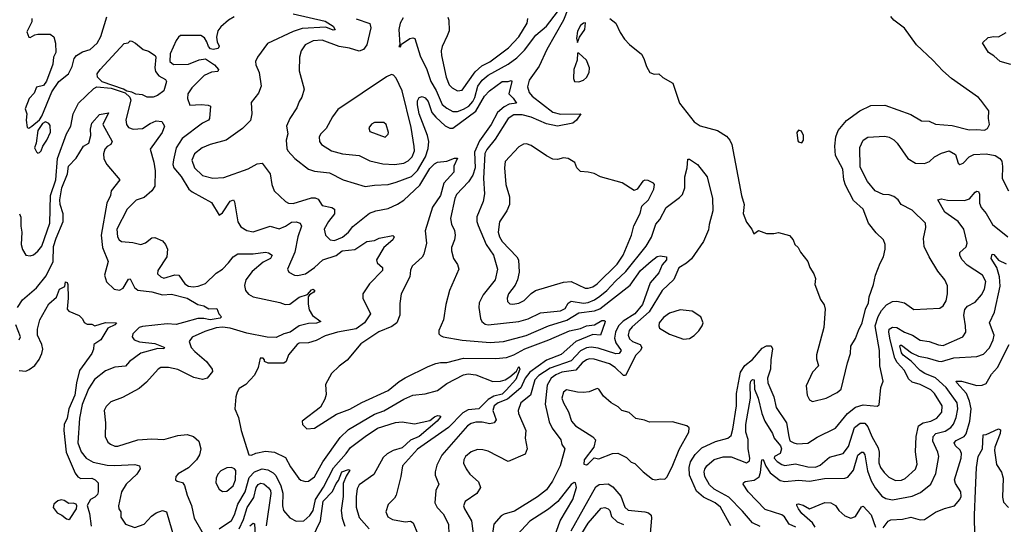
# Model space of a CAD drawing. Extents: x 2323203 to 2567568, y 883585 to 1022917.
# Tile 19 of 256: x 2359906 to 2366314, y 1002765 to 1006048. Entities that reach past the tile are written whole.
import ezdxf

# ---------------------------------------------------------------- set-up
doc = ezdxf.new("R2010")
doc.units = 0

msp = doc.modelspace()

# ---------------------------------------------------------------- linework, layer by layer
at = {"layer": '0CON10XD'}
for points in [[(2363473.5, 1006116.5), (2363444.2, 1006045), (2363336.4, 1005853.6), (2363286, 1005745), (2363221.5, 1005655), (2363210.6, 1005610.6), (2363221, 1005575), (2363240.5, 1005550.5), (2363375.8, 1005445.8), (2363425, 1005433), (2363557.5, 1005435), (2363529.5, 1005395), (2363505, 1005375.5), (2363405.5, 1005354.5), (2363335, 1005369.5), (2363235, 1005413.3), (2363175, 1005428.6), (2363121.8, 1005428.2), (2363085, 1005405.4), (2363000.2, 1005269.8), (2362946.2, 1005203.8), (2362933.6, 1005176.4), (2362925.3, 1005015), (2362931.8, 1004915), (2362922.1, 1004865), (2362880, 1004765), (2362880, 1004735), (2362888.6, 1004708.6), (2362941.3, 1004585), (2362990.4, 1004515), (2363014.6, 1004425), (2363000.5, 1004355), (2362921.5, 1004258.5), (2362896.5, 1004205), (2362893.3, 1004175), (2362905.8, 1004104.2), (2362913.6, 1004083.6), (2362935, 1004066.9), (2362955, 1004062.7), (2363153.4, 1004083.4), (2363215, 1004101.4), (2363295, 1004139.7), (2363425, 1004152.6), (2363455, 1004169.1), (2363476.3, 1004203.7), (2363494, 1004216), (2363575, 1004204.2), (2363605, 1004207.2), (2363647.3, 1004225), (2363681.6, 1004248.4), (2363726.2, 1004285), (2363783, 1004347), (2363850.2, 1004409.8), (2363982.4, 1004575), (2364016.8, 1004633.2), (2364045, 1004718.1), (2364072.9, 1004747.1), (2364113.2, 1004825), (2364200, 1004890), (2364218.6, 1004911.4), (2364234.7, 1004955), (2364235.4, 1005025), (2364250, 1005085), (2364255, 1005140), (2364265, 1005140), (2364318, 1005105), (2364380.6, 1005025), (2364414.5, 1004885), (2364417.8, 1004805), (2364392.5, 1004715), (2364389.5, 1004680.5), (2364355.8, 1004605), (2364278.8, 1004491.2), (2364245.2, 1004464.8), (2364195, 1004433.3), (2364162.5, 1004357.5), (2364087.1, 1004285), (2364002.4, 1004147.6), (2363891.4, 1004048.6), (2363872.7, 1004025), (2363866.5, 1003995), (2363875, 1003970.8), (2363894.6, 1003955), (2363943.9, 1003935), (2363954.2, 1003915), (2363945, 1003896.2), (2363915, 1003864.4), (2363847.6, 1003732.4), (2363835, 1003733.5), (2363781.5, 1003785), (2363745, 1003808.6), (2363645, 1003838.7), (2363615, 1003840.7), (2363595, 1003835.3), (2363567.2, 1003815), (2363525, 1003766.6), (2363435, 1003754.8), (2363395, 1003738.1), (2363365.3, 1003715), (2363339.2, 1003670.8), (2363325.3, 1003545.3), (2363351.5, 1003431.5), (2363370.7, 1003390.7), (2363427.8, 1003315), (2363433.8, 1003283.8), (2363453.6, 1003255), (2363422.5, 1003145), (2363373.1, 1003045), (2363335, 1002989.6), (2363275, 1002943.8), (2363125, 1002850), (2363058.6, 1002831.4), (2363039.6, 1002820.4), (2362991.2, 1002765), (2362982.5, 1002705)], [(2359984, 1006055), (2359984, 1006035), (2359951.7, 1005968.3), (2359965, 1005935.4), (2359975, 1005932.8), (2360005, 1005950.5), (2360025, 1005954.4), (2360105, 1005954.4), (2360127.2, 1005937.2), (2360140, 1005895), (2360141.6, 1005835), (2360127, 1005805), (2360121.1, 1005758.9), (2360081.1, 1005648.9), (2360060.5, 1005619.5), (2360015, 1005609.5), (2360000.9, 1005569.1), (2359967.1, 1005535), (2359941.7, 1005468.3), (2359952, 1005435), (2359947.5, 1005395), (2359955, 1005347.5), (2359965, 1005343.3), (2359985.7, 1005354.3), (2360033.9, 1005396.1), (2360050.7, 1005419.3), (2360115, 1005578), (2360161.2, 1005645), (2360223.3, 1005695), (2360246.6, 1005743.4), (2360260, 1005795), (2360275.5, 1005814.5), (2360315, 1005838.1), (2360365, 1005853.5), (2360409.6, 1005895), (2360435, 1005939.2), (2360474, 1006066)], [(2361302.5, 1006067.5), (2361265, 1006045.4), (2361215, 1006002.1), (2361194.8, 1005975), (2361186.4, 1005935), (2361190.9, 1005905), (2361204, 1005875), (2361198.6, 1005861.4), (2361165, 1005854.3), (2361148.5, 1005858.5), (2361135, 1005874), (2361123.6, 1005903.6), (2361109.5, 1005929.5), (2361084, 1005945), (2360953.3, 1005945), (2360938.5, 1005935), (2360925, 1005912.7), (2360885.3, 1005825), (2360883.3, 1005775), (2360906.1, 1005756.1), (2361005, 1005757.8), (2361075, 1005786.1), (2361115, 1005794.4), (2361174.2, 1005755), (2361200, 1005725), (2361195, 1005712), (2361153.8, 1005706.2), (2361105.8, 1005685), (2361025.8, 1005605), (2361000.8, 1005565), (2360997.1, 1005535), (2361012.6, 1005492.6), (2361086.5, 1005496.5), (2361132.6, 1005492.6), (2361147.5, 1005485), (2361140.5, 1005405), (2361134.2, 1005395), (2361095, 1005373.9), (2360962.5, 1005275), (2360925.3, 1005214.7), (2360906.4, 1005136.4), (2360903.6, 1005105), (2360910, 1005085), (2360957.1, 1005027.1), (2361006, 1004946), (2361027.4, 1004927.4), (2361155, 1004857.5), (2361205, 1004776.7), (2361225, 1004791.2), (2361275, 1004868.1), (2361296.9, 1004876.9), (2361305, 1004862.5), (2361325, 1004732.5), (2361345, 1004700.9), (2361385, 1004676.2), (2361425, 1004668), (2361535, 1004703.8), (2361595, 1004687.5), (2361636.4, 1004703.6), (2361675, 1004730.4), (2361705, 1004732.7), (2361731.2, 1004725), (2361738.9, 1004705), (2361716.5, 1004635), (2361697.2, 1004535), (2361648.8, 1004425), (2361656.7, 1004405), (2361695, 1004385.8), (2361715, 1004382.9), (2361766, 1004394), (2361825, 1004434.6), (2361879.6, 1004485), (2361965, 1004512.8), (2362005, 1004543.4), (2362087.4, 1004552.6), (2362165, 1004605.6), (2362215, 1004611.9), (2362245, 1004625.6), (2362334, 1004644), (2362342.5, 1004635), (2362334.5, 1004615), (2362276.7, 1004565), (2362228.8, 1004485), (2362232.5, 1004465), (2362266.7, 1004435), (2362266.2, 1004415), (2362181.5, 1004328.5), (2362140, 1004265), (2362138.7, 1004235), (2362188.5, 1004135), (2362150.2, 1004075), (2362095, 1004037), (2361975, 1004015.3), (2361895, 1003990.5), (2361835, 1003961.3)], [(2361685, 1006086.5), (2361895, 1006038.1), (2361946, 1006005), (2361958.2, 1005981.8), (2361945, 1005979.6), (2361898.6, 1005998.6), (2361745, 1005991.7), (2361685, 1005972), (2361517.9, 1005892.1), (2361454.4, 1005805), (2361440, 1005775), (2361442.9, 1005755), (2361465.5, 1005705.5), (2361478.5, 1005615), (2361460.9, 1005569.1), (2361411.7, 1005508.3), (2361417.5, 1005435), (2361407.9, 1005392.1), (2361355, 1005340.8), (2361250, 1005265), (2361145, 1005236.6), (2361093.3, 1005215), (2361044, 1005176), (2361026.9, 1005135), (2361042.9, 1005085), (2361095, 1005034.7), (2361162.7, 1005017.3), (2361235, 1005021.3), (2361392.6, 1005077.4), (2361450.7, 1005109.3), (2361485, 1005114.5), (2361536.5, 1005045), (2361547.1, 1004975), (2361562.5, 1004935), (2361636, 1004865), (2361655, 1004854.5), (2361685, 1004853.1), (2361805, 1004888.5), (2361829.1, 1004889.1), (2361849.2, 1004879.2), (2361875, 1004840), (2361936.6, 1004826.6), (2361954.4, 1004815), (2361955.5, 1004785), (2361915.4, 1004735), (2361887.1, 1004685), (2361896.8, 1004646.8), (2361926.2, 1004615), (2361955, 1004610.5), (2362006.7, 1004633.3), (2362045.5, 1004665), (2362075, 1004703.3), (2362181.7, 1004788.3), (2362224.7, 1004805.3), (2362305, 1004819.6), (2362365, 1004847.1), (2362405, 1004874.7), (2362509.2, 1004970.8), (2362575, 1005079.2), (2362605, 1005110.5), (2362625, 1005120), (2362685, 1005127.8), (2362735, 1005147.8), (2362755, 1005147.5), (2362731.1, 1005095), (2362730.8, 1005055), (2362665.8, 1004984.2), (2362645.3, 1004905), (2362592.9, 1004827.1), (2362543.8, 1004675), (2362553.3, 1004595), (2362536.8, 1004523.2), (2362525, 1004503.1), (2362460, 1004445), (2362449.3, 1004419.3)], [(2362095, 1006053.8), (2362183.8, 1006023.8), (2362192.1, 1005995), (2362164.1, 1005885), (2362143.6, 1005855), (2362115, 1005843.6), (2362053.1, 1005863.1), (2361985, 1005872.8), (2361875, 1005914.7), (2361815, 1005910.4), (2361764.3, 1005885), (2361736.7, 1005845), (2361726.5, 1005805), (2361724.6, 1005715), (2361757.5, 1005595), (2361742.5, 1005545), (2361725.8, 1005515), (2361710, 1005475), (2361665, 1005406.2), (2361642.5, 1005355), (2361650, 1005305), (2361640, 1005265), (2361645, 1005210), (2361652, 1005195), (2361696.7, 1005145), (2361785, 1005074.6), (2361825, 1005063.1), (2361921.9, 1005051.9), (2362011.2, 1005005), (2362155, 1004961.8), (2362215, 1004972.3), (2362305, 1004976.4), (2362355, 1004991.2), (2362455, 1005028.1), (2362495, 1005066), (2362547.7, 1005155), (2362565, 1005210.8), (2362569, 1005255), (2362560, 1005295), (2362504.7, 1005435.3), (2362494.8, 1005494.8), (2362495, 1005520), (2362505, 1005540.8), (2362525, 1005549.2), (2362545, 1005539.4), (2362565.3, 1005515), (2362588.1, 1005445), (2362613.2, 1005413.2), (2362675, 1005357.5), (2362705, 1005341.9), (2362725, 1005341.6), (2362875, 1005453.2), (2362930.4, 1005549.6), (2362963.8, 1005585), (2363045, 1005645.4), (2363085, 1005645.7), (2363105, 1005653.3), (2363107.8, 1005645), (2363088.9, 1005565), (2363118.1, 1005538.1), (2363140, 1005505), (2363091.5, 1005498.5), (2363058.9, 1005481.1), (2363015.3, 1005445), (2362973.8, 1005365), (2362899.2, 1005260.8), (2362865.8, 1005185), (2362869.9, 1005085), (2362856, 1005036), (2362827.3, 1004992.7), (2362748.5, 1004911.5), (2362737.1, 1004885), (2362710.6, 1004755), (2362716.6, 1004716.6), (2362735.4, 1004675.4), (2362739.1, 1004645), (2362735.4, 1004614.6), (2362717.1, 1004565), (2362716.9, 1004545), (2362728.6, 1004495), (2362755.8, 1004455), (2362762.9, 1004425), (2362703.1, 1004285), (2362678.2, 1004195), (2362663.1, 1004095), (2362634.4, 1004025), (2362634.3, 1004005), (2362645, 1003992.5), (2362662.5, 1003985), (2362785, 1003961.8), (2362967.4, 1003947.4), (2363055, 1003954.7), (2363202.4, 1003992.4), (2363346.7, 1004055), (2363466.6, 1004093.4), (2363545, 1004140.6), (2363647.3, 1004152.7), (2363682.3, 1004167.7), (2363879, 1004321), (2363946.8, 1004415), (2364015, 1004477.1), (2364055, 1004506.1), (2364075, 1004512.5), (2364114.4, 1004505), (2364115.2, 1004485), (2364086.5, 1004453.5), (2364065, 1004400.9), (2364008.2, 1004335), (2363958.3, 1004195), (2363908.9, 1004135), (2363833.5, 1004086.5), (2363802.3, 1004055), (2363782.5, 1004015), (2363776.8, 1003975), (2363786.3, 1003946.3), (2363819.4, 1003895), (2363807.8, 1003875), (2363785, 1003874.8), (2363671.3, 1003911.3), (2363625, 1003917.2), (2363595, 1003913.6), (2363555, 1003893), (2363495, 1003828.7), (2363358.5, 1003781.5), (2363285, 1003732.3), (2363258, 1003705), (2363231.1, 1003605), (2363168.2, 1003555), (2363150, 1003505), (2363151.2, 1003485), (2363200, 1003375), (2363195.6, 1003325), (2363208.9, 1003255), (2363195, 1003220), (2363085, 1003172.5), (2362955, 1003240), (2362920.3, 1003249.7), (2362885, 1003251.2), (2362845, 1003235.4), (2362807.8, 1003205), (2362796.7, 1003185), (2362795, 1003162.5), (2362811.1, 1003125), (2362835, 1003090), (2362891.4, 1003041.4), (2362904, 1003005), (2362880.8, 1002965), (2362805, 1002913.1), (2362793.8, 1002885), (2362800, 1002865), (2362846.9, 1002786.9), (2362865.3, 1002635)], [(2362400.5, 1006059.5), (2362382.7, 1006025), (2362374.2, 1005985), (2362380, 1005885), (2362373.6, 1005873.6), (2362385, 1005872.5), (2362391.2, 1005888.8), (2362445, 1005925.6), (2362465, 1005930), (2362477.5, 1005925), (2362512.8, 1005812.8), (2362555.3, 1005725), (2362581.6, 1005645), (2362617.2, 1005587.2), (2362656.4, 1005496.4), (2362685, 1005471.3), (2362725, 1005451.6), (2362755, 1005450.5), (2362795.1, 1005464.9), (2362828.1, 1005485), (2362855.6, 1005515), (2362868.3, 1005541.7), (2362886.8, 1005615), (2362915, 1005655.3), (2362955, 1005687.3), (2363085, 1005758.4), (2363141, 1005799), (2363190.9, 1005849.1), (2363265, 1005946.4), (2363334.6, 1006005), (2363405, 1006098.2)], [(2362692.9, 1006065), (2362698.9, 1006045), (2362700.8, 1005975), (2362687.2, 1005942.8), (2362655.3, 1005874.7), (2362648.8, 1005845), (2362650, 1005815), (2362682, 1005675), (2362701.5, 1005625), (2362720, 1005605), (2362755, 1005584.5), (2362785, 1005588.8), (2362870.5, 1005709.5), (2362913.1, 1005746.9), (2362965, 1005774.7), (2363086.4, 1005865), (2363155, 1005936.5), (2363207.5, 1006025), (2363212.2, 1006055)], [(2363746.1, 1006056.1), (2363786.2, 1006025), (2363814.5, 1005964.5), (2363842.2, 1005922.2), (2363875, 1005885.8), (2363952.7, 1005822.7), (2363968.6, 1005795), (2363985, 1005742.5), (2364007.5, 1005705), (2364033.9, 1005693.9), (2364065, 1005696), (2364092, 1005672), (2364155.7, 1005635), (2364199.6, 1005505), (2364294.3, 1005384.3), (2364335, 1005356.9), (2364446.8, 1005326.8), (2364505, 1005289.6), (2364528.2, 1005265), (2364539.6, 1005235), (2364604.2, 1004905), (2364621.4, 1004845), (2364615, 1004787.5), (2364635, 1004730), (2364671.2, 1004685), (2364683.6, 1004653.6), (2364715, 1004676.7), (2364765, 1004656.7), (2364813.6, 1004656.4), (2364845, 1004663.3), (2364915, 1004643.8), (2364940, 1004615), (2364950, 1004585), (2364972.5, 1004565), (2364986.2, 1004535), (2365034.4, 1004474.4), (2365048.8, 1004435), (2365074.3, 1004395), (2365084.2, 1004365), (2365080.6, 1004325), (2365118.3, 1004228.3), (2365141.7, 1004191.7), (2365147.5, 1004165), (2365139.2, 1004045), (2365092.4, 1003867.6), (2365092.2, 1003842.2), (2365104.2, 1003795), (2365065.8, 1003754.2), (2365024, 1003665), (2365031.2, 1003605), (2365046.7, 1003575), (2365065, 1003563.8), (2365155, 1003585.7), (2365225, 1003622.5), (2365252.5, 1003645), (2365292.7, 1003815), (2365313.6, 1003875), (2365315.5, 1003924.5), (2365345, 1003973.8), (2365365.4, 1004025), (2365387.6, 1004075), (2365409.5, 1004165), (2365430, 1004205), (2365434.5, 1004245), (2365463.1, 1004325), (2365475.6, 1004385), (2365505, 1004463.8), (2365528, 1004505), (2365539.2, 1004555), (2365538.6, 1004585), (2365527.5, 1004615), (2365480.5, 1004660.5), (2365429.4, 1004725), (2365394.4, 1004815), (2365332.6, 1004872.6), (2365280.7, 1004970.7), (2365270, 1005005), (2365263.4, 1005075), (2365215.8, 1005165), (2365210, 1005225), (2365218, 1005285), (2365233.4, 1005326.6), (2365287, 1005393), (2365374, 1005456), (2365445, 1005489.7), (2365535, 1005492.9), (2365705, 1005431.4), (2365775, 1005390.8), (2365825, 1005388), (2365865, 1005367.5), (2365975, 1005360), (2366085, 1005330.8), (2366135, 1005334), (2366185, 1005328.8), (2366205, 1005340), (2366216.2, 1005365), (2366210, 1005405), (2366213.8, 1005455), (2366161.2, 1005525), (2366145, 1005542), (2365970.8, 1005665), (2365914.2, 1005715), (2365848.8, 1005785), (2365741.4, 1005885), (2365663.8, 1005993.8), (2365595, 1006044.5), (2365575, 1006068.6)], [(2363535, 1005900), (2363550, 1005935), (2363583.3, 1005985), (2363587.5, 1006027.5), (2363575, 1006026.2), (2363555, 1006010), (2363535, 1005972.5), (2363530, 1005925), (2363535, 1005900)], [(2366355, 1005755.8), (2366287.5, 1005775), (2366245, 1005813.3), (2366210, 1005835), (2366171.7, 1005898.3), (2366208.3, 1005931.7), (2366245, 1005938.8), (2366275, 1005936.7), (2366325.8, 1005964.2)], [(2360735, 1005543.5), (2360705, 1005559.4), (2360662.4, 1005562.4), (2360635, 1005575.9), (2360602.3, 1005582.3), (2360582.5, 1005595), (2360443.7, 1005643.7), (2360412.5, 1005675), (2360411, 1005695), (2360430.4, 1005725), (2360585, 1005893.3), (2360611.7, 1005898.3), (2360625, 1005910), (2360635, 1005907.5), (2360660, 1005895), (2360710, 1005855), (2360745, 1005842.5), (2360787.5, 1005815), (2360791.2, 1005805), (2360785.2, 1005735), (2360790.5, 1005710.5), (2360811.8, 1005681.8), (2360855, 1005658.7), (2360861.4, 1005645), (2360843, 1005585), (2360803.8, 1005555), (2360775, 1005544.5), (2360735, 1005543.5)], [(2363545, 1005644), (2363575, 1005654), (2363595, 1005671.2), (2363612.9, 1005705), (2363614.2, 1005734.2), (2363594.1, 1005784.1), (2363545, 1005830), (2363535, 1005830), (2363533.3, 1005785), (2363512, 1005725), (2363510, 1005665), (2363516.7, 1005646.7), (2363545, 1005644)], [(2362345.3, 1005105.3), (2362405, 1005114.1), (2362435, 1005129.6), (2362459.1, 1005155), (2362474.7, 1005195), (2362473.6, 1005223.6), (2362454.1, 1005345.9), (2362394.7, 1005584.7), (2362355, 1005666.7), (2362337.7, 1005687.7), (2362325, 1005692.5), (2362292.7, 1005677.3), (2361976.6, 1005463.4), (2361941.4, 1005415), (2361900.2, 1005339.8), (2361865.7, 1005305), (2361854.4, 1005285), (2361857.1, 1005255), (2361869.2, 1005235), (2361935.3, 1005195.3), (2362006, 1005176), (2362115, 1005164.6), (2362185, 1005130.4), (2362269.5, 1005109.5), (2362345.3, 1005105.3)], [(2359905, 1004783.8), (2359913.6, 1004763.6), (2359914.1, 1004705), (2359919.5, 1004665), (2359916.7, 1004585), (2359925, 1004553.3), (2359945, 1004516.7), (2359975, 1004512.5), (2359995, 1004517.5), (2360025, 1004541.4), (2360049.6, 1004575), (2360102.6, 1004725), (2360105.5, 1004905), (2360141.9, 1005005), (2360153, 1005145), (2360211.5, 1005305), (2360238.3, 1005355), (2360254.8, 1005435.2), (2360287.7, 1005505), (2360388.8, 1005601.2), (2360408.1, 1005611.9), (2360501.6, 1005601.6), (2360592.4, 1005572.4), (2360623.1, 1005545), (2360629.1, 1005525), (2360597.1, 1005397.1), (2360600.4, 1005365), (2360615, 1005346.4), (2360645, 1005336.4), (2360705, 1005340.8), (2360755, 1005373.5), (2360795, 1005390.6), (2360830, 1005385), (2360848.5, 1005355), (2360832.3, 1005315), (2360755.4, 1005205), (2360779.9, 1005119.9), (2360787.9, 1005065), (2360785.6, 1004964.4), (2360765.5, 1004934.5), (2360715, 1004892), (2360665, 1004872.9), (2360604.7, 1004815.3), (2360538.1, 1004685), (2360541.9, 1004635), (2360552.5, 1004615), (2360567.5, 1004605), (2360641.7, 1004598.3), (2360695, 1004584.5), (2360724.6, 1004595.4), (2360765, 1004628), (2360785, 1004630.6), (2360835, 1004610), (2360854.3, 1004585), (2360867.5, 1004555), (2360864.5, 1004505.5), (2360804, 1004415), (2360802.5, 1004395), (2360824.2, 1004375), (2360845, 1004366.5), (2360915, 1004388.4), (2360942, 1004385), (2360979.7, 1004329.7), (2361005, 1004314.7), (2361035, 1004310.3), (2361066.6, 1004313.4), (2361115, 1004331.5), (2361185, 1004398.8), (2361225.5, 1004425), (2361265.6, 1004465), (2361294.2, 1004505), (2361325, 1004524.2), (2361425, 1004524.4), (2361505, 1004534.4), (2361525, 1004530), (2361548, 1004515), (2361539.1, 1004495), (2361490.2, 1004469.8), (2361419.7, 1004410.3), (2361377.7, 1004355), (2361369.1, 1004319.1), (2361376.5, 1004285), (2361395, 1004261.1), (2361425, 1004244.5), (2361598.7, 1004208.7), (2361634.4, 1004194.4), (2361665, 1004197.5), (2361725, 1004243.2), (2361779.1, 1004260.9), (2361805, 1004290), (2361816.7, 1004295), (2361825.7, 1004285), (2361821.2, 1004275), (2361792, 1004258), (2361784.2, 1004245.8), (2361782.3, 1004197.7), (2361789.7, 1004159.7), (2361812.4, 1004122.4), (2361866.7, 1004085), (2361837.3, 1004072.7), (2361785, 1004071.1), (2361725, 1004055.4), (2361665.5, 1004015), (2361625.7, 1004004.3), (2361575, 1003980), (2361517.4, 1003982.6), (2361385, 1004008.6), (2361275, 1004041.5), (2361225, 1004046.9), (2361185, 1004042.4), (2361111, 1004019), (2361027.7, 1003982.3), (2361009.6, 1003955), (2361021.3, 1003915), (2361045, 1003888.2), (2361120.9, 1003825), (2361159.5, 1003775), (2361161.2, 1003758.8), (2361125, 1003715.5), (2361095, 1003706.9), (2361039, 1003719), (2360935, 1003771.9), (2360874.7, 1003785.3), (2360825, 1003785.4), (2360807.1, 1003775), (2360730.5, 1003689.5), (2360682.6, 1003647.4), (2360575, 1003589.4), (2360499.1, 1003560.9), (2360468.8, 1003531.2), (2360456.5, 1003505), (2360464.5, 1003425), (2360463.1, 1003335), (2360479.3, 1003299.3), (2360496.2, 1003285), (2360525, 1003273.5), (2360545, 1003273.8), (2360675, 1003314.6), (2360765, 1003320), (2360845, 1003315.6), (2360935, 1003343.1), (2360995, 1003348.9), (2361036.1, 1003336.1), (2361070.8, 1003305), (2361084.4, 1003255), (2361077.1, 1003217.1), (2361057.5, 1003185), (2361005, 1003133.1), (2360937, 1003093), (2360922.5, 1003075), (2360920, 1003055), (2360930, 1003045), (2360965, 1003036.2), (2360977.9, 1003017.9), (2360995.8, 1002955), (2361025, 1002887.5), (2361041.4, 1002805), (2361115, 1002676.2)], [(2359892.3, 1004175), (2359924.3, 1004225.7), (2360015.9, 1004304.1), (2360079.1, 1004380.9), (2360123.5, 1004475), (2360127, 1004573), (2360144, 1004626), (2360188.4, 1004735), (2360190, 1004785), (2360168.8, 1004845), (2360166.3, 1004875), (2360179.7, 1004955), (2360216.5, 1005045), (2360224.7, 1005095), (2360272.6, 1005147.4), (2360322, 1005225), (2360355.6, 1005244.4), (2360368.9, 1005295), (2360366.5, 1005335), (2360374.5, 1005375), (2360425, 1005432.2), (2360483, 1005443), (2360446.2, 1005365), (2360507.5, 1005255), (2360498.2, 1005235), (2360475, 1005222.9), (2360460, 1005205), (2360450.8, 1005175), (2360452.8, 1005142.8), (2360472.7, 1005105), (2360558.8, 1005005), (2360501.9, 1004935), (2360496.9, 1004905), (2360472.1, 1004855), (2360436, 1004645), (2360445.2, 1004565), (2360481.9, 1004475), (2360458.4, 1004385), (2360471.5, 1004341.5), (2360521.9, 1004295), (2360555, 1004288.2), (2360578.8, 1004301.2), (2360615, 1004360), (2360625, 1004362.5), (2360652.2, 1004305), (2360675, 1004287.1), (2360765, 1004278), (2360835, 1004257.8), (2360895, 1004261.8), (2360995, 1004236), (2361065, 1004194.4), (2361105, 1004185.7), (2361137.6, 1004167.6), (2361188.8, 1004168.8), (2361201.9, 1004135), (2361219.5, 1004115), (2361210, 1004105), (2361145, 1004094.5), (2361103.5, 1004103.5), (2361065, 1004103.3), (2360972.9, 1004077.1)], [(2360025, 1005178.8), (2360035, 1005183.8), (2360045, 1005193.8), (2360055.6, 1005225), (2360083.1, 1005265), (2360105.7, 1005315.7), (2360105, 1005360), (2360095, 1005372.5), (2360075, 1005382.5), (2360055, 1005372.5), (2360023.7, 1005326.3), (2360013.2, 1005245), (2360002.9, 1005215), (2360015, 1005187.5), (2360025, 1005178.8)], [(2362285, 1005283.3), (2362305, 1005302.5), (2362306.7, 1005315), (2362291.2, 1005365), (2362275, 1005380), (2362215, 1005380), (2362195, 1005367.5), (2362177.5, 1005345), (2362185, 1005320), (2362285, 1005283.3)], [(2364911.1, 1003335), (2364918, 1003308), (2364944.5, 1003294.5), (2364965, 1003288.9), (2365035, 1003293.3), (2365095, 1003331.4), (2365215, 1003390.5), (2365293.9, 1003485), (2365345, 1003526.6), (2365395, 1003541.4), (2365485.9, 1003534.1), (2365498.8, 1003541.2), (2365511.1, 1003655), (2365525.6, 1003695), (2365502.9, 1003795), (2365501.8, 1003895), (2365474.2, 1004055), (2365492.5, 1004117.5), (2365515, 1004156.1), (2365546.9, 1004193.1), (2365585, 1004213.6), (2365615, 1004217.1), (2365664.7, 1004204.7), (2365725, 1004163.3), (2365895, 1004171.9), (2365915, 1004185.7), (2365935, 1004218), (2365944.6, 1004265), (2365944.3, 1004315.7), (2365927.3, 1004355), (2365882, 1004412), (2365825.6, 1004505.6), (2365793.1, 1004573.1), (2365786.8, 1004625), (2365803.9, 1004695), (2365800.8, 1004725), (2365715, 1004808.2), (2365643.3, 1004845), (2365622.7, 1004875), (2365595, 1004898.5), (2365565, 1004908.2), (2365525, 1004910.4), (2365474.2, 1004934.2), (2365422.2, 1004995), (2365375, 1005087.5), (2365374.2, 1005215.8), (2365396, 1005265), (2365425, 1005284.2), (2365535, 1005290), (2365565, 1005284.2), (2365595, 1005266.9), (2365615.3, 1005245.3), (2365685.3, 1005145.3), (2365735, 1005113.9), (2365795, 1005113.3), (2365827.1, 1005125), (2365859.4, 1005155), (2365905, 1005180.5), (2365955, 1005195.7), (2365995, 1005171.2), (2366012.5, 1005115), (2366025, 1005106.2), (2366045, 1005114), (2366084.7, 1005155.3), (2366115, 1005170.4), (2366195, 1005176), (2366255, 1005163.3), (2366285, 1005145.6), (2366296.9, 1005126.9), (2366302.8, 1005092.8), (2366298.8, 1005015), (2366340.6, 1004935)], [(2364995, 1005247.5), (2365006.7, 1005265), (2365006.7, 1005295), (2364993, 1005323), (2364975, 1005330), (2364963.8, 1005315), (2364970.7, 1005260.7), (2364975, 1005252.5), (2364995, 1005247.5)], [(2363116.3, 1004196.3), (2363155, 1004202.9), (2363189.6, 1004220.4), (2363233.5, 1004266.5), (2363263.6, 1004286.4), (2363445, 1004340.8), (2363495, 1004344.5), (2363585, 1004301.8), (2363605, 1004300.8), (2363635, 1004310), (2363665, 1004330.3), (2363795, 1004457.3), (2363833.4, 1004515), (2363886.4, 1004645), (2363902.3, 1004707.7), (2363943.2, 1004786.8), (2363955.4, 1004834.6), (2363998, 1004875), (2364033.3, 1004945), (2364037.5, 1004975), (2364030, 1004985), (2363995, 1005002.5), (2363975, 1005003.3), (2363962.3, 1004997.7), (2363925, 1004946.2), (2363905, 1004936.2), (2363825.8, 1004985.8), (2363685, 1005026.2), (2363645, 1005046.7), (2363605, 1005056.2), (2363555, 1005061.2), (2363531.4, 1005085), (2363519.5, 1005119.5), (2363475, 1005143.8), (2363445, 1005149.2), (2363405, 1005138.6), (2363375, 1005141.4), (2363335, 1005161.4), (2363235, 1005230), (2363205, 1005240), (2363185, 1005238), (2363155, 1005220.8), (2363065.8, 1005125), (2363061.1, 1005085), (2363068.8, 1004975), (2363092.7, 1004895), (2363093.6, 1004845), (2363076.2, 1004805), (2363027.4, 1004732.6), (2363020.8, 1004665), (2363027.6, 1004635), (2363045, 1004603.8), (2363140.4, 1004505), (2363152, 1004485), (2363155.7, 1004405), (2363145.3, 1004355), (2363129.7, 1004320.3), (2363087.1, 1004265), (2363078.2, 1004235), (2363080, 1004215), (2363095, 1004199.5), (2363116.3, 1004196.3)], [(2364610.1, 1002850.1), (2364521.2, 1002941.2), (2364425, 1002993.1), (2364395, 1003020.9), (2364364.5, 1003075.5), (2364359.5, 1003105), (2364365, 1003123.8), (2364376.7, 1003145), (2364425, 1003186.2), (2364485, 1003204), (2364535, 1003203.2), (2364635, 1003164.7), (2364655, 1003178.6), (2364657.8, 1003195), (2364646, 1003256), (2364646.2, 1003316.2), (2364631.3, 1003365), (2364631.4, 1003415), (2364662.7, 1003585), (2364660.4, 1003675), (2364664.8, 1003695), (2364675, 1003706.9), (2364685.9, 1003705), (2364687.3, 1003645), (2364712.6, 1003585), (2364736.7, 1003485), (2364755.7, 1003435), (2364805.5, 1003354.5), (2364816.3, 1003325), (2364856.7, 1003275), (2364863.7, 1003255), (2364854.4, 1003225.6), (2364818.8, 1003205), (2364816.7, 1003195), (2364835, 1003173.5), (2364865, 1003153.1), (2364885, 1003147.5), (2364955, 1003158.4), (2365035, 1003139.3), (2365085, 1003135.8), (2365115, 1003148.9), (2365175, 1003200.4), (2365265, 1003224.5), (2365299.5, 1003270.5), (2365339.1, 1003395), (2365375, 1003422.9), (2365405, 1003421.8), (2365425, 1003398.1), (2365452, 1003335), (2365492.8, 1003262.8), (2365499.2, 1003235), (2365496.8, 1003165), (2365507.1, 1003135), (2365531.1, 1003101.1), (2365561.9, 1003071.9), (2365605, 1003048.8), (2365645, 1003052.8), (2365668.3, 1003061.8), (2365735, 1003123.1), (2365745.9, 1003155), (2365734.6, 1003235.4), (2365739.6, 1003335), (2365755, 1003404.3), (2365785.3, 1003424.7), (2365835, 1003436.6), (2365875, 1003455.4), (2365907.2, 1003495), (2365909.7, 1003535), (2365858.4, 1003615), (2365835, 1003639.1), (2365765, 1003673.8), (2365715, 1003689.1), (2365690.1, 1003710.1), (2365664.2, 1003765), (2365617.4, 1003817.4), (2365601.5, 1003845), (2365570, 1003965), (2365561.8, 1004015), (2365564.5, 1004035), (2365585, 1004047.8), (2365615, 1004044.6), (2365665, 1004015.3), (2365715.5, 1003995.5), (2365765, 1003962.2), (2365825.4, 1003954.6), (2365885, 1003932.1), (2365915, 1003927.8), (2366043.3, 1003985), (2366062.9, 1004015), (2366060, 1004055), (2366050, 1004125), (2366057.3, 1004162.7), (2366075, 1004184.2), (2366125, 1004210.8), (2366165, 1004257.5), (2366185.4, 1004295), (2366193.8, 1004345), (2366171.1, 1004385), (2366071.2, 1004451.2), (2366040, 1004485), (2366024.5, 1004514.5), (2366025, 1004532.5), (2366065, 1004570), (2366072.9, 1004595), (2366049.2, 1004685), (2366013.2, 1004735), (2365926.9, 1004795), (2365880, 1004875), (2365905, 1004882.5), (2365944.3, 1004874.3), (2366055, 1004870.5), (2366088.1, 1004881.9), (2366125, 1004925.7), (2366135, 1004932.5), (2366145, 1004930), (2366152.2, 1004912.2), (2366152.3, 1004855), (2366162.7, 1004825), (2366195, 1004786.9), (2366236, 1004715), (2366337.3, 1004635)], [(2364957, 1002747), (2364913.1, 1002765), (2364883.7, 1002813.7), (2364865, 1002825.6), (2364758, 1002862), (2364647.5, 1002975), (2364614.3, 1003025), (2364616.2, 1003035), (2364627, 1003043), (2364685, 1003052.3), (2364717.2, 1003072.8), (2364727.4, 1003102.6), (2364735, 1003183.8), (2364745, 1003185.6), (2364762.3, 1003142.3), (2364789.2, 1003099.2), (2364855, 1003049.3), (2364885, 1003043.9), (2364975, 1003052.7), (2365045, 1003044.3), (2365143.4, 1003063.4), (2365275, 1003064.6), (2365295, 1003070.5), (2365332.7, 1003117.3), (2365361.4, 1003215), (2365385, 1003234.8), (2365395, 1003233.4), (2365406.5, 1003216.5), (2365422.8, 1003112.8), (2365447.1, 1003047.1), (2365472.1, 1003002.1), (2365517, 1002947), (2365542.2, 1002932.2), (2365585, 1002923.9), (2365715, 1002946.9), (2365768.1, 1002971.9), (2365835.2, 1003024.8), (2365867.5, 1003095), (2365887.5, 1003205), (2365881.1, 1003235), (2365848.4, 1003305), (2365850.3, 1003335), (2365867.8, 1003355), (2365928.7, 1003371.3), (2365965, 1003394.7), (2365983.4, 1003416.6), (2366001, 1003459), (2366011, 1003515), (2366006.7, 1003555), (2365935, 1003654.2), (2365865, 1003717.3), (2365796.2, 1003745), (2365765, 1003764.7), (2365706.6, 1003826.6), (2365655, 1003864.8), (2365645, 1003880.3), (2365633.9, 1003925), (2365635, 1003930), (2365645, 1003930), (2365709.8, 1003879.8), (2365755, 1003859), (2365811.9, 1003848.1), (2365885, 1003825.2), (2365905, 1003824.3), (2365985, 1003847.8), (2366135, 1003855.4), (2366178.9, 1003871.1), (2366218.2, 1003911.8), (2366241.8, 1003965), (2366247, 1003995), (2366217.8, 1004075), (2366250.2, 1004145), (2366287.6, 1004315), (2366282.8, 1004375), (2366266, 1004436), (2366227.9, 1004495), (2366235, 1004521.4), (2366245, 1004519.2), (2366275, 1004483.1), (2366325, 1004459.4)], [(2362449.3, 1004419.3), (2362444.7, 1004375), (2362389.2, 1004265), (2362378.8, 1004201.2), (2362380, 1004125), (2362360, 1004075), (2362328.1, 1004051.9), (2362243.3, 1004016.7), (2362125, 1003938.8), (2362037, 1003833), (2361985, 1003794.3), (2361934.6, 1003745.4), (2361895.6, 1003675), (2361900.3, 1003609.7), (2361891.7, 1003578.3), (2361864.1, 1003525.9), (2361743.8, 1003435), (2361746.7, 1003415), (2361775, 1003386.7), (2361825, 1003391.2), (2361968.6, 1003481.4), (2362055, 1003513.8), (2362133.4, 1003556.6), (2362304, 1003636), (2362375, 1003693.2), (2362415, 1003717.3), (2362565, 1003792.3), (2362615, 1003810.8), (2362645, 1003818.5), (2362685, 1003818.5), (2362795, 1003845.3), (2363005, 1003844.2), (2363075, 1003850), (2363122.4, 1003867.6), (2363192.9, 1003907.1), (2363350, 1003965), (2363485, 1004023), (2363555, 1004038.9), (2363595, 1004055.2), (2363647.4, 1004062.6), (2363695, 1004090), (2363709.7, 1004089.7), (2363715.4, 1004085.4), (2363713.1, 1004075), (2363685, 1003996), (2363635, 1003998.9), (2363526.1, 1003955), (2363429.8, 1003870.2), (2363335, 1003833.3), (2363225.3, 1003754.7), (2363195.8, 1003715), (2363167.9, 1003652.1), (2363080.4, 1003579.6), (2363020, 1003555), (2362994.2, 1003535), (2362985.9, 1003505), (2363006.2, 1003445), (2362994.8, 1003425.2), (2362965, 1003417.6), (2362915, 1003428.4), (2362875, 1003429.5), (2362845, 1003420.9), (2362820, 1003405), (2362652.7, 1003215), (2362620.9, 1003149.1), (2362609.5, 1003105), (2362608.9, 1003085), (2362622.4, 1003052.4), (2362633.1, 1003025), (2362614.2, 1002985), (2362608.1, 1002905), (2362622.9, 1002875), (2362661.7, 1002831.7), (2362697.1, 1002765), (2362699.5, 1002695)], [(2359902.5, 1003765), (2359945, 1003761.1), (2359968.1, 1003771.9), (2360005, 1003797.8), (2360033.6, 1003836.4), (2360050.9, 1003875), (2360056.5, 1003905), (2360049.7, 1003935), (2360022, 1003995), (2360022.7, 1004035), (2360037.9, 1004095), (2360095, 1004200), (2360146.4, 1004243.6), (2360164.4, 1004295.6), (2360198.8, 1004311.2), (2360205, 1004342.5), (2360215, 1004338.8), (2360220, 1004325), (2360221.2, 1004235), (2360214.6, 1004165), (2360225, 1004151.2), (2360293.6, 1004123.6), (2360315, 1004102.5), (2360326.7, 1004076.7), (2360345, 1004066.7), (2360375, 1004066), (2360395, 1004055.8), (2360465, 1004076.8), (2360535.5, 1004075.5), (2360525, 1004061.5), (2360479.8, 1004040.2), (2360435, 1003966), (2360387.5, 1003935), (2360386, 1003905), (2360375.8, 1003875), (2360295.8, 1003765), (2360275.8, 1003685), (2360265.9, 1003605), (2360225.9, 1003515), (2360214, 1003455), (2360195.6, 1003415), (2360193.7, 1003375), (2360209.1, 1003235), (2360266.4, 1003096.4), (2360285, 1003072.4), (2360305, 1003062.2), (2360375, 1003065.5), (2360398, 1003055), (2360416, 1003035), (2360416.5, 1002975), (2360411.4, 1002958.6), (2360395, 1002940.6), (2360366.2, 1002925), (2360344.1, 1002885.9), (2360360.8, 1002835), (2360371.7, 1002751.7)], [(2364225, 1003969.5), (2364265, 1003972.9), (2364295, 1003992.5), (2364326.2, 1004023.8), (2364347.5, 1004055), (2364352.9, 1004075), (2364339.2, 1004115), (2364281.8, 1004151.8), (2364205, 1004160), (2364135, 1004138.5), (2364095, 1004110.5), (2364066.7, 1004075), (2364064.4, 1004055), (2364070.5, 1004040.5), (2364135, 1004001.1), (2364225, 1003969.5)], [(2359903.3, 1003965), (2359910.8, 1003985), (2359881.7, 1004061.7)], [(2360972.9, 1004077.1), (2360925, 1004065.6), (2360865, 1004068.2), (2360705, 1004052), (2360683.5, 1004045), (2360642.5, 1004005), (2360638.8, 1003985), (2360651.1, 1003965), (2360685, 1003951.8), (2360785, 1003941.6), (2360840.2, 1003920.2), (2360848.8, 1003915), (2360844.2, 1003905.8), (2360805, 1003907.8), (2360695, 1003878), (2360620, 1003825), (2360595, 1003794), (2360525, 1003786.5), (2360465, 1003763.8), (2360392.8, 1003707.2), (2360354.4, 1003645.6), (2360313.3, 1003545), (2360295.3, 1003455), (2360285.4, 1003295), (2360306.7, 1003236.7), (2360337.8, 1003195), (2360385, 1003169.2), (2360475, 1003150), (2360525, 1003146.8), (2360655.5, 1003154.5), (2360685.7, 1003145), (2360689.2, 1003125), (2360669, 1003091), (2360598.9, 1003025), (2360568.5, 1002975), (2360549.1, 1002885), (2360551.9, 1002865), (2360563.3, 1002845), (2360565, 1002810), (2360593.8, 1002765), (2360655, 1002743.5), (2360716.7, 1002765), (2360763.4, 1002816.6), (2360795, 1002838.8), (2360835, 1002853.9), (2360862.2, 1002845), (2360911.6, 1002675)], [(2361835, 1003961.3), (2361785, 1003945.9), (2361725, 1003942.5), (2361711.4, 1003935), (2361655, 1003867.5), (2361640.9, 1003825), (2361625, 1003812.2), (2361523.9, 1003813.9), (2361500, 1003825), (2361500, 1003835), (2361490, 1003845), (2361470, 1003845), (2361458.8, 1003785), (2361433.8, 1003735), (2361376.8, 1003673.2), (2361335, 1003648.8), (2361320.8, 1003625), (2361312, 1003595), (2361306, 1003515), (2361329.7, 1003459.7), (2361347.5, 1003375), (2361396.4, 1003216.4), (2361415, 1003214), (2361443.2, 1003226.8), (2361505, 1003240), (2361565, 1003233.1), (2361635, 1003199.2), (2361668.5, 1003138.5), (2361721.9, 1003061.9), (2361735, 1003051.4), (2361765, 1003042.5), (2361785, 1003045.8), (2361825, 1003074.4), (2361879.8, 1003170.2), (2361991.6, 1003328.4), (2362045, 1003381.6), (2362215, 1003481.8), (2362275, 1003503.1), (2362405, 1003579.3), (2362465, 1003605.4), (2362545, 1003613.6), (2362625, 1003634.6), (2362685, 1003680.7), (2362795, 1003737.7), (2362825, 1003743.8), (2362875, 1003736.1), (2362985, 1003693.1), (2363035, 1003695.6), (2363065, 1003704.5), (2363095, 1003723.2), (2363138.9, 1003761.1), (2363155, 1003790.5), (2363160.4, 1003775), (2363135, 1003707.9), (2363072.9, 1003637.1), (2363045, 1003610.9), (2362991.6, 1003598.4), (2362955, 1003577.7), (2362893.6, 1003516.4), (2362825, 1003510.5), (2362789, 1003491), (2362695.7, 1003394.3), (2362495, 1003252.8), (2362396.5, 1003145), (2362386.2, 1003075), (2362356.4, 1002953.6), (2362345.5, 1002934.5), (2362305, 1002893.8), (2362288, 1002845), (2362302.6, 1002812.6), (2362331.2, 1002795), (2362415, 1002781.1), (2362450, 1002785), (2362465.8, 1002775), (2362495.5, 1002705)], [(2365525, 1002740.6), (2365557.5, 1002785), (2365575, 1002794.7), (2365651.3, 1002798.7), (2365705, 1002810), (2365765, 1002794.5), (2365795, 1002796.7), (2365865, 1002842.7), (2365925, 1002867.8), (2365988.8, 1002885), (2366025, 1002926), (2366031.8, 1002945), (2366031.1, 1002975), (2365995, 1003030.6), (2365990.3, 1003055), (2366032.9, 1003195), (2366035.3, 1003225), (2366026.2, 1003246.2), (2365995.4, 1003275), (2365988.2, 1003295), (2366001, 1003309), (2366052.7, 1003335), (2366066.3, 1003353.7), (2366090.2, 1003435), (2366098.6, 1003515), (2366087.7, 1003565), (2366066.7, 1003615), (2366003.6, 1003685), (2366000.8, 1003695), (2366035, 1003696.4), (2366135, 1003667.9), (2366170.5, 1003669.5), (2366195, 1003680.4), (2366229.4, 1003740.6), (2366269, 1003785), (2366345.8, 1003935)], [(2364533.8, 1002755), (2364465.9, 1002875.9), (2364431.8, 1002905), (2364355, 1002940.7), (2364310.2, 1002980.2), (2364264.5, 1003084.5), (2364263.8, 1003135), (2364271.3, 1003171.3), (2364300.9, 1003219.1), (2364345, 1003262.6), (2364435, 1003304.2), (2364515.2, 1003324.8), (2364535, 1003342.9), (2364547.4, 1003382.6), (2364570.2, 1003535), (2364571.2, 1003615), (2364595.8, 1003755), (2364625, 1003798), (2364675, 1003837.7), (2364738.3, 1003911.7), (2364765, 1003925.7), (2364796.6, 1003926.6), (2364806.1, 1003906.1), (2364793.7, 1003835), (2364791.1, 1003775), (2364773.5, 1003715), (2364774.2, 1003685), (2364813.2, 1003595), (2364829.7, 1003525), (2364895.4, 1003425), (2364911.1, 1003335)], [(2364045, 1003054.4), (2364075, 1003060.8), (2364105, 1003058.8), (2364118.3, 1003071.7), (2364152.4, 1003137.6), (2364198.3, 1003251.8), (2364260, 1003365), (2364261.7, 1003391.7), (2364247.5, 1003405), (2364155, 1003431.2), (2364005, 1003430), (2363972.3, 1003442.3), (2363915, 1003452), (2363872.1, 1003492.1), (2363825, 1003504.4), (2363800, 1003530), (2363755.7, 1003555), (2363705, 1003598.6), (2363675, 1003643.8), (2363665, 1003648), (2363612.6, 1003627.4), (2363575, 1003622.5), (2363535, 1003623.6), (2363465, 1003639.4), (2363444.4, 1003625), (2363434.5, 1003585), (2363445, 1003554), (2363477.1, 1003497.1), (2363497.1, 1003435), (2363523.3, 1003405), (2363635, 1003334.5), (2363652.7, 1003315), (2363642.4, 1003267.6), (2363578.6, 1003185), (2363577.5, 1003155), (2363595, 1003152.5), (2363605, 1003157.5), (2363645, 1003196.2), (2363675, 1003190.6), (2363764.1, 1003225.9), (2363798.5, 1003228.5), (2363855, 1003198.5), (2363885, 1003169.4), (2363909.2, 1003159.2), (2363964.2, 1003105), (2364025, 1003058.1), (2364045, 1003054.4)], [(2361204, 1002736), (2361285, 1002788.5), (2361305, 1002825.6), (2361325.2, 1002895), (2361372.7, 1002975), (2361400.2, 1003069.8), (2361435, 1003105.2), (2361485, 1003125.6), (2361520.1, 1003120.1), (2361555, 1003099.7), (2361572.1, 1003082.1), (2361604.4, 1003015), (2361617.5, 1002967.5), (2361615.9, 1002885), (2361622.9, 1002855), (2361665, 1002807.1), (2361704.2, 1002785.8), (2361755, 1002788.2), (2361795, 1002821.5), (2361815.2, 1002854.8), (2361831.3, 1002925), (2361883.6, 1003006.4), (2361947.9, 1003132.1), (2362031.6, 1003225), (2362059.2, 1003265), (2362153.2, 1003336.8), (2362235, 1003389.4), (2362352.4, 1003427.6), (2362395, 1003431.8), (2362475, 1003418.2), (2362575, 1003439.2), (2362605, 1003463.1), (2362625, 1003471.5), (2362640, 1003470), (2362645.8, 1003465), (2362622, 1003435), (2362505, 1003335.8), (2362449, 1003311), (2362395, 1003263.2), (2362336.2, 1003243.8), (2362296.4, 1003223.6), (2362270.9, 1003199.1), (2362211.5, 1003088.5), (2362115, 1003022.5), (2362102.5, 1002995), (2362096.5, 1002945), (2362095.8, 1002875.8), (2362115, 1002808.6), (2362179.6, 1002735)], [(2366122.6, 1002687.4), (2366119.5, 1002825), (2366126.3, 1002983.7), (2366131.8, 1003135), (2366142.7, 1003205), (2366172.2, 1003255), (2366175, 1003346.7), (2366195, 1003348.6), (2366275, 1003385.5), (2366288.9, 1003378.9), (2366287.1, 1003355), (2366252.5, 1003267.5), (2366250.5, 1003245), (2366263.1, 1003153.1), (2366294.4, 1003104.5), (2366307.1, 1003065), (2366301.9, 1002941.9), (2366309.2, 1002909.2), (2366340, 1002875)], [(2361225, 1002977.1), (2361255, 1002980.6), (2361295, 1003014.3), (2361310, 1003055), (2361312.5, 1003115), (2361305, 1003126.2), (2361285, 1003134), (2361255, 1003131.9), (2361215, 1003111.9), (2361195, 1003090), (2361184.5, 1003065), (2361182.5, 1003035), (2361205, 1002992.5), (2361225, 1002977.1)], [(2361810.8, 1002679.2), (2361863.6, 1002786.4), (2361881.1, 1002915), (2361941.1, 1002978.9), (2361965, 1003030.9), (2361980.7, 1003049.3), (2362002.4, 1003105), (2362045, 1003120.8), (2362055, 1003117.5), (2362031.1, 1003078.9), (2362010.8, 1003029.2), (2362011.9, 1002945), (2361998, 1002855), (2362005.2, 1002805), (2362021.9, 1002751.9)], [(2363255, 1002553.3), (2363285, 1002554.1), (2363335, 1002580.8), (2363365, 1002623.1), (2363422.3, 1002787.7), (2363505.3, 1002925), (2363528.8, 1003005), (2363524, 1003034), (2363515, 1003036), (2363495, 1003022.9), (2363407, 1002913), (2363347.6, 1002862.4), (2363225, 1002785.6), (2363142.9, 1002695), (2363137.1, 1002675), (2363138.9, 1002635), (2363164.7, 1002594.7), (2363215, 1002563.9), (2363255, 1002553.3)], [(2361333.4, 1002735), (2361363.4, 1002795), (2361386, 1002874), (2361430.8, 1002939.2), (2361445.8, 1003005), (2361457.3, 1003022.7), (2361475, 1003032.7), (2361495, 1003027.8), (2361525, 1003002.2), (2361537.4, 1002985), (2361541.3, 1002965), (2361510, 1002755)], [(2363495, 1002722.5), (2363655, 1003009.4), (2363676.2, 1003023.8), (2363735, 1003027.3), (2363765, 1003008.9), (2363817.9, 1002947.9), (2363845, 1002876.2), (2363865, 1002855.8), (2363975, 1002845.3), (2363998.3, 1002838.3), (2364014.7, 1002825), (2364018.7, 1002805), (2364005.4, 1002655)], [(2360225, 1002796.7), (2360235, 1002803.3), (2360275.8, 1002865), (2360278.8, 1002885), (2360273.3, 1002895), (2360255, 1002901.4), (2360225, 1002898.9), (2360195, 1002918.9), (2360175, 1002923.5), (2360155, 1002917.8), (2360127.5, 1002895), (2360122.9, 1002875), (2360149.7, 1002839.7), (2360180, 1002825), (2360210.5, 1002800.5), (2360225, 1002796.7)], [(2363564.3, 1002705.7), (2363605, 1002772.6), (2363690.8, 1002869.2), (2363715, 1002874.6), (2363736.1, 1002866.1), (2363745.8, 1002855), (2363757.5, 1002815), (2363795, 1002781.2), (2363835, 1002763.3)], [(2364725, 1002749.7), (2364675, 1002773.2), (2364610.1, 1002850.1)], [(2365082.8, 1002745), (2365064.7, 1002775), (2364995.3, 1002835), (2364974.1, 1002865), (2364963, 1002887), (2364963.8, 1002895), (2364972.7, 1002897.3), (2365005, 1002889.4), (2365045, 1002865.7), (2365145, 1002905.8), (2365185, 1002903.3), (2365215, 1002886.7), (2365236.4, 1002855), (2365275, 1002819.2), (2365315, 1002803.8), (2365345.3, 1002814.7), (2365385, 1002878), (2365395, 1002882.9), (2365446.2, 1002826.2), (2365475, 1002745.7)], [(2361404.5, 1002755), (2361425, 1002772.5), (2361435, 1002767.5), (2361438.8, 1002695)]]:
    msp.add_lwpolyline(points, dxfattribs=at)

doc.saveas('drawing.dxf')
